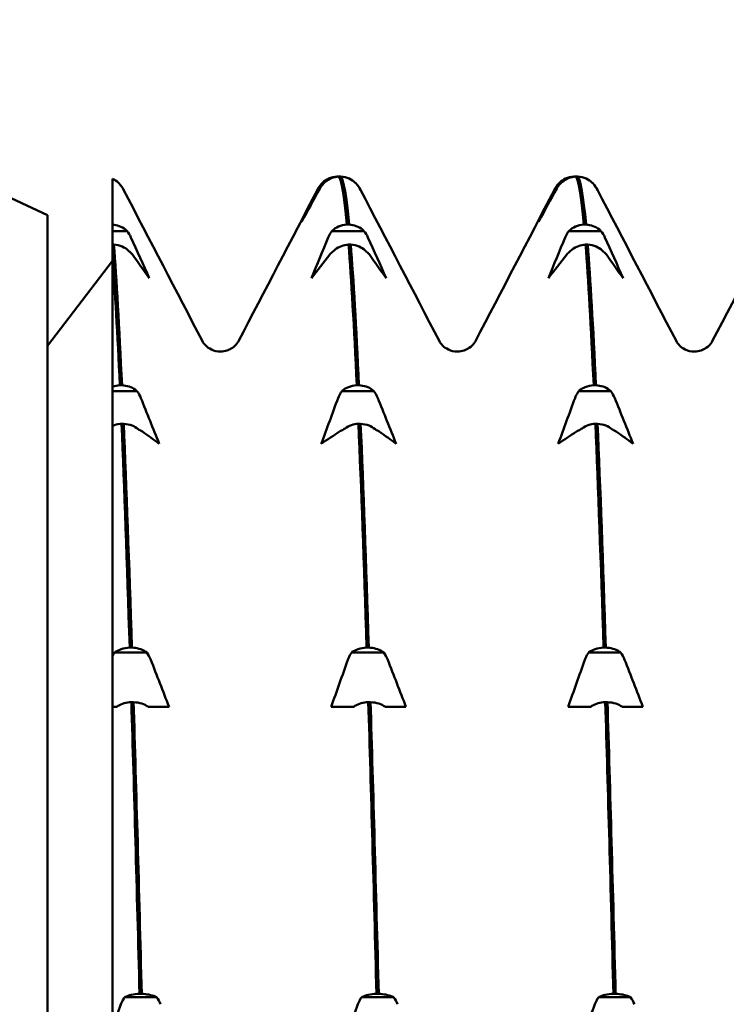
# Model space of a CAD drawing. Header units: millimetres. Extents: x 49 to 192, y 96 to 231.
# Tile 21 of 24: x 128 to 133, y 194 to 202. Entities that reach past the tile are written whole.
import ezdxf

# ---------------------------------------------------------------- set-up
doc = ezdxf.new("R2010")
doc.units = ezdxf.units.MM
doc.layers.add('Видимый контур (ГОСТ)', color=7, linetype='Continuous', lineweight=50)

msp = doc.modelspace()

# ---------------------------------------------------------------- linework, layer by layer
at = {"layer": 'Видимый контур (ГОСТ)'}
for p, q in [((127.9927, 200.4058), (124.7927, 201.9058)), ((130.2125, 200.7025), (130.2256, 200.7025)), ((130.2426, 200.7025), (130.2256, 200.7025)), ((132.0286, 200.7025), (132.0417, 200.7025)), ((132.0587, 200.7025), (132.0417, 200.7025)), ((128.4927, 200.3342), (128.4927, 200.6858)), ((130.1115, 200.6515), (130.0984, 200.6515)), ((131.9276, 200.6515), (131.9145, 200.6515)), ((127.9927, 174.9058), (127.9927, 200.4058)), ((128.4927, 200.2853), (128.4927, 200.3342)), ((130.2882, 200.3344), (130.3051, 200.3344)), ((132.1043, 200.3344), (132.1212, 200.3344)), ((128.4927, 200.1814), (128.4927, 200.2853)), ((128.6031, 200.2853), (128.4927, 200.2853)), ((130.4192, 200.2853), (130.1741, 200.2853)), ((132.2353, 200.2853), (131.9902, 200.2853)), ((128.5021, 200.1814), (128.4927, 200.1814)), ((128.4927, 200.0811), (128.4927, 200.1814)), ((130.3182, 200.1814), (130.3013, 200.1814)), ((132.1343, 200.1814), (132.1174, 200.1814)), ((127.9927, 199.4058), (128.4927, 200.0558)), ((128.4927, 199.0922), (128.4927, 200.0811)), ((128.4927, 199.0583), (128.4927, 199.0922)), ((128.4927, 198.7915), (128.4927, 199.0583)), ((128.6788, 199.0583), (128.4927, 199.0583)), ((128.5477, 199.1024), (128.5647, 199.1024)), ((130.4949, 199.0583), (130.2497, 199.0583)), ((130.3638, 199.1024), (130.3808, 199.1024)), ((132.311, 199.0583), (132.0658, 199.0583)), ((132.1799, 199.1024), (132.1969, 199.1024)), ((128.5778, 198.8067), (128.5608, 198.8067)), ((130.3939, 198.8067), (130.3769, 198.8067)), ((132.21, 198.8067), (132.193, 198.8067)), ((128.4927, 197.0263), (128.4927, 198.7915)), ((128.6234, 197.0903), (128.6404, 197.0903)), ((130.4395, 197.0903), (130.4565, 197.0903)), ((132.2556, 197.0903), (132.2726, 197.0903)), ((128.4927, 196.6361), (128.4927, 197.0263)), ((128.7544, 197.0543), (128.5093, 197.0543)), ((130.5705, 197.0543), (130.3254, 197.0543)), ((132.3866, 197.0543), (132.1415, 197.0543)), ((128.4927, 196.614), (128.4927, 196.6361)), ((128.5225, 196.6361), (128.4927, 196.6361)), ((128.4927, 194.1838), (128.4927, 196.614)), ((128.6535, 196.6721), (128.6365, 196.6721)), ((128.7963, 196.6361), (128.7676, 196.6361)), ((128.9251, 196.6361), (128.7963, 196.6361)), ((130.3082, 196.6361), (130.1679, 196.6361)), ((130.3386, 196.6361), (130.3082, 196.6361)), ((130.4696, 196.6721), (130.4526, 196.6721)), ((130.6124, 196.6361), (130.5837, 196.6361)), ((130.7412, 196.6361), (130.6124, 196.6361)), ((132.1243, 196.6361), (131.984, 196.6361)), ((132.1547, 196.6361), (132.1243, 196.6361)), ((132.2857, 196.6721), (132.2687, 196.6721)), ((132.4285, 196.6361), (132.3998, 196.6361)), ((132.5573, 196.6361), (132.4285, 196.6361)), ((128.6991, 194.4352), (128.7161, 194.4352)), ((130.5152, 194.4352), (130.5322, 194.4352)), ((132.3313, 194.4352), (132.3483, 194.4352)), ((128.8301, 194.4098), (128.585, 194.4098)), ((130.6462, 194.4098), (130.4011, 194.4098)), ((132.4623, 194.4098), (132.2172, 194.4098))]:
    msp.add_line(p, q, dxfattribs=at)
for points, knots in [([(130.0984, 200.6515), (130.0997, 200.6529), (130.101, 200.6542), (130.1159, 200.6684), (130.1314, 200.679), (130.1686, 200.6962), (130.1903, 200.7015), (130.2125, 200.7025)], [-0.01282665, -0.01282665, -0.01282665, -0.01282665, -0.01227145, -0.01227145, -0.00665799, -0.00665799, 0, 0, 0, 0]), ([(130.2256, 200.7025), (130.2069, 200.7016), (130.1885, 200.6977), (130.1537, 200.6841), (130.1375, 200.6744), (130.1191, 200.6589), (130.1152, 200.6553), (130.1115, 200.6515)], [-0.01787911, -0.01787911, -0.01787911, -0.01787911, -0.01226751, -0.01226751, -0.00665623, -0.00665623, -0.00506216, -0.00506216, -0.00506216, -0.00506216]), ([(130.3567, 200.6515), (130.3554, 200.6529), (130.3541, 200.6542), (130.3392, 200.6684), (130.3236, 200.679), (130.2865, 200.6962), (130.2647, 200.7015), (130.2426, 200.7025)], [-0.01282665, -0.01282665, -0.01282665, -0.01282665, -0.01227145, -0.01227145, -0.00665799, -0.00665799, 0, 0, 0, 0]), ([(131.9145, 200.6515), (131.9158, 200.6529), (131.9171, 200.6542), (131.932, 200.6684), (131.9475, 200.679), (131.9847, 200.6962), (132.0064, 200.7015), (132.0286, 200.7025)], [-0.01282665, -0.01282665, -0.01282665, -0.01282665, -0.01227145, -0.01227145, -0.00665799, -0.00665799, 0, 0, 0, 0]), ([(132.0417, 200.7025), (132.023, 200.7016), (132.0046, 200.6977), (131.9698, 200.6841), (131.9536, 200.6744), (131.9352, 200.6589), (131.9313, 200.6553), (131.9276, 200.6515)], [-0.01787911, -0.01787911, -0.01787911, -0.01787911, -0.01226751, -0.01226751, -0.00665623, -0.00665623, -0.00506216, -0.00506216, -0.00506216, -0.00506216]), ([(132.1728, 200.6515), (132.1715, 200.6529), (132.1702, 200.6542), (132.1553, 200.6684), (132.1397, 200.679), (132.1026, 200.6962), (132.0808, 200.7015), (132.0587, 200.7025)], [-0.01282665, -0.01282665, -0.01282665, -0.01282665, -0.01227145, -0.01227145, -0.00665799, -0.00665799, 0, 0, 0, 0]), ([(128.5406, 200.6515), (128.5393, 200.6529), (128.538, 200.6542), (128.5237, 200.6678), (128.5089, 200.678), (128.4927, 200.6858)], [-0.012826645, -0.012826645, -0.012826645, -0.012826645, -0.012271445, -0.012271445, -0.006900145, -0.006900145, -0.006900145, -0.006900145]), ([(130.0697, 200.6117), (130.0753, 200.6227), (130.0824, 200.6334), (130.0933, 200.6462), (130.0958, 200.6489), (130.0984, 200.6515)], [-0.020105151, -0.020105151, -0.020105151, -0.020105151, -0.01516841, -0.01516841, -0.013799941, -0.013799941, -0.013799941, -0.013799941]), ([(131.8858, 200.6117), (131.8914, 200.6227), (131.8985, 200.6334), (131.9094, 200.6462), (131.9119, 200.6489), (131.9145, 200.6515)], [-0.020105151, -0.020105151, -0.020105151, -0.020105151, -0.01516841, -0.01516841, -0.013799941, -0.013799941, -0.013799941, -0.013799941]), ([(128.4927, 200.3342), (128.5102, 200.3331), (128.5273, 200.3294), (128.561, 200.3167), (128.5772, 200.3074), (128.5955, 200.2924), (128.5994, 200.2889), (128.6031, 200.2853)], [-0.01750889, -0.01750889, -0.01750889, -0.01750889, -0.01226751, -0.01226751, -0.00665623, -0.00665623, -0.00506216, -0.00506216, -0.00506216, -0.00506216]), ([(130.1741, 200.2853), (130.1754, 200.2865), (130.1767, 200.2878), (130.1915, 200.3015), (130.2071, 200.3117), (130.2442, 200.3284), (130.266, 200.3335), (130.2882, 200.3344)], [-0.01282665, -0.01282665, -0.01282665, -0.01282665, -0.01227145, -0.01227145, -0.00665799, -0.00665799, 0, 0, 0, 0]), ([(130.3051, 200.3344), (130.3238, 200.3336), (130.3423, 200.3299), (130.3771, 200.3167), (130.3933, 200.3074), (130.4116, 200.2924), (130.4155, 200.2889), (130.4192, 200.2853)], [-0.01787911, -0.01787911, -0.01787911, -0.01787911, -0.01226751, -0.01226751, -0.00665623, -0.00665623, -0.00506216, -0.00506216, -0.00506216, -0.00506216]), ([(131.9902, 200.2853), (131.9915, 200.2865), (131.9928, 200.2878), (132.0076, 200.3015), (132.0232, 200.3117), (132.0603, 200.3284), (132.0821, 200.3335), (132.1043, 200.3344)], [-0.01282665, -0.01282665, -0.01282665, -0.01282665, -0.01227145, -0.01227145, -0.00665799, -0.00665799, 0, 0, 0, 0]), ([(132.1212, 200.3344), (132.1399, 200.3336), (132.1584, 200.3299), (132.1932, 200.3167), (132.2094, 200.3074), (132.2277, 200.2924), (132.2316, 200.2889), (132.2353, 200.2853)], [-0.01787911, -0.01787911, -0.01787911, -0.01787911, -0.01226751, -0.01226751, -0.00665623, -0.00665623, -0.00506216, -0.00506216, -0.00506216, -0.00506216]), ([(130.1454, 200.2365), (130.151, 200.2499), (130.158, 200.263), (130.169, 200.2787), (130.1714, 200.282), (130.1741, 200.2853)], [-0.020105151, -0.020105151, -0.020105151, -0.020105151, -0.01516841, -0.01516841, -0.013799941, -0.013799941, -0.013799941, -0.013799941]), ([(131.9615, 200.2365), (131.9671, 200.2499), (131.9741, 200.263), (131.9851, 200.2787), (131.9875, 200.282), (131.9902, 200.2853)], [-0.020105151, -0.020105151, -0.020105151, -0.020105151, -0.01516841, -0.01516841, -0.013799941, -0.013799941, -0.013799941, -0.013799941]), ([(128.6163, 200.1322), (128.615, 200.1335), (128.6136, 200.1347), (128.5988, 200.1484), (128.5832, 200.1587), (128.5461, 200.1753), (128.5243, 200.1804), (128.5021, 200.1814)], [-0.01282665, -0.01282665, -0.01282665, -0.01282665, -0.01227145, -0.01227145, -0.00665799, -0.00665799, 0, 0, 0, 0]), ([(130.3013, 200.1814), (130.2826, 200.1806), (130.2642, 200.1768), (130.2293, 200.1636), (130.2131, 200.1543), (130.1948, 200.1393), (130.1909, 200.1358), (130.1872, 200.1322)], [-0.01787911, -0.01787911, -0.01787911, -0.01787911, -0.01226751, -0.01226751, -0.00665623, -0.00665623, -0.00506216, -0.00506216, -0.00506216, -0.00506216]), ([(130.4324, 200.1322), (130.4311, 200.1335), (130.4297, 200.1347), (130.4149, 200.1484), (130.3993, 200.1587), (130.3622, 200.1753), (130.3404, 200.1804), (130.3182, 200.1814)], [-0.01282665, -0.01282665, -0.01282665, -0.01282665, -0.01227145, -0.01227145, -0.00665799, -0.00665799, 0, 0, 0, 0]), ([(132.1174, 200.1814), (132.0987, 200.1806), (132.0803, 200.1768), (132.0454, 200.1636), (132.0292, 200.1543), (132.0109, 200.1393), (132.007, 200.1358), (132.0033, 200.1322)], [-0.01787911, -0.01787911, -0.01787911, -0.01787911, -0.01226751, -0.01226751, -0.00665623, -0.00665623, -0.00506216, -0.00506216, -0.00506216, -0.00506216]), ([(132.2485, 200.1322), (132.2472, 200.1335), (132.2458, 200.1347), (132.231, 200.1484), (132.2154, 200.1587), (132.1783, 200.1753), (132.1565, 200.1804), (132.1343, 200.1814)], [-0.01282665, -0.01282665, -0.01282665, -0.01282665, -0.01227145, -0.01227145, -0.00665799, -0.00665799, 0, 0, 0, 0]), ([(128.6449, 200.104), (128.6393, 200.1118), (128.6323, 200.1193), (128.6214, 200.1284), (128.6189, 200.1303), (128.6163, 200.1322)], [-0.020105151, -0.020105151, -0.020105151, -0.020105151, -0.015168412, -0.015168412, -0.013799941, -0.013799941, -0.013799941, -0.013799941]), ([(130.461, 200.104), (130.4554, 200.1118), (130.4484, 200.1193), (130.4375, 200.1284), (130.435, 200.1303), (130.4324, 200.1322)], [-0.020105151, -0.020105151, -0.020105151, -0.020105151, -0.01516841, -0.01516841, -0.013799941, -0.013799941, -0.013799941, -0.013799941]), ([(132.2771, 200.104), (132.2715, 200.1118), (132.2645, 200.1193), (132.2536, 200.1284), (132.2511, 200.1303), (132.2485, 200.1322)], [-0.020105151, -0.020105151, -0.020105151, -0.020105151, -0.01516841, -0.01516841, -0.013799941, -0.013799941, -0.013799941, -0.013799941]), ([(129.1819, 199.4394), (129.1851, 199.4334), (129.1905, 199.4219), (129.2181, 199.3956), (129.2316, 199.385), (129.2694, 199.3672), (129.2943, 199.3607), (129.3195, 199.3607)], [0, 0, 0, 0, 0.02824653, 0.02824653, 0.04306105, 0.04306105, 0.05842711, 0.05842711, 0.05842711, 0.05842711]), ([(129.3195, 199.3607), (129.3553, 199.3607), (129.3894, 199.3743), (129.4288, 199.4011), (129.4392, 199.4132), (129.452, 199.43), (129.4551, 199.4357), (129.4571, 199.4394)], [0, 0, 0, 0, 0.02184572, 0.02184572, 0.04082686, 0.04082686, 0.05840191, 0.05840191, 0.05840191, 0.05840191]), ([(130.998, 199.4394), (131.0012, 199.4334), (131.0066, 199.4219), (131.0342, 199.3956), (131.0477, 199.385), (131.0855, 199.3672), (131.1104, 199.3607), (131.1356, 199.3607)], [0, 0, 0, 0, 0.02824653, 0.02824653, 0.04306105, 0.04306105, 0.05842711, 0.05842711, 0.05842711, 0.05842711]), ([(131.1356, 199.3607), (131.1714, 199.3607), (131.2055, 199.3743), (131.2449, 199.4011), (131.2553, 199.4132), (131.2681, 199.43), (131.2712, 199.4357), (131.2732, 199.4394)], [0, 0, 0, 0, 0.02184572, 0.02184572, 0.04082686, 0.04082686, 0.05840191, 0.05840191, 0.05840191, 0.05840191]), ([(132.8141, 199.4394), (132.8173, 199.4334), (132.8227, 199.4219), (132.8503, 199.3956), (132.8638, 199.385), (132.9016, 199.3672), (132.9265, 199.3607), (132.9517, 199.3607)], [0, 0, 0, 0, 0.02824653, 0.02824653, 0.04306105, 0.04306105, 0.05842711, 0.05842711, 0.05842711, 0.05842711]), ([(132.9517, 199.3607), (132.9875, 199.3607), (133.0216, 199.3743), (133.061, 199.4011), (133.0714, 199.4132), (133.0842, 199.43), (133.0873, 199.4357), (133.0893, 199.4394)], [0, 0, 0, 0, 0.02184572, 0.02184572, 0.04082686, 0.04082686, 0.05840191, 0.05840191, 0.05840191, 0.05840191]), ([(128.5647, 199.1024), (128.5834, 199.1017), (128.6018, 199.0983), (128.6367, 199.0865), (128.6528, 199.0781), (128.6712, 199.0647), (128.6751, 199.0616), (128.6788, 199.0583)], [-0.01787911, -0.01787911, -0.01787911, -0.01787911, -0.01226751, -0.01226751, -0.00665623, -0.00665623, -0.00506216, -0.00506216, -0.00506216, -0.00506216]), ([(130.2211, 199.0039), (130.2267, 199.0189), (130.2337, 199.0335), (130.2446, 199.051), (130.2471, 199.0547), (130.2497, 199.0583)], [-0.020105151, -0.020105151, -0.020105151, -0.020105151, -0.01516841, -0.01516841, -0.013799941, -0.013799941, -0.013799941, -0.013799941]), ([(130.2497, 199.0583), (130.251, 199.0594), (130.2523, 199.0606), (130.2672, 199.0729), (130.2828, 199.0821), (130.3199, 199.0969), (130.3417, 199.1015), (130.3638, 199.1024)], [-0.01282665, -0.01282665, -0.01282665, -0.01282665, -0.01227145, -0.01227145, -0.00665799, -0.00665799, 0, 0, 0, 0]), ([(130.3808, 199.1024), (130.3995, 199.1017), (130.4179, 199.0983), (130.4528, 199.0865), (130.4689, 199.0781), (130.4873, 199.0647), (130.4912, 199.0616), (130.4949, 199.0583)], [-0.01787911, -0.01787911, -0.01787911, -0.01787911, -0.01226751, -0.01226751, -0.00665623, -0.00665623, -0.00506216, -0.00506216, -0.00506216, -0.00506216]), ([(132.0372, 199.0039), (132.0428, 199.0189), (132.0498, 199.0335), (132.0607, 199.051), (132.0632, 199.0547), (132.0658, 199.0583)], [-0.020105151, -0.020105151, -0.020105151, -0.020105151, -0.01516841, -0.01516841, -0.013799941, -0.013799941, -0.013799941, -0.013799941]), ([(132.0658, 199.0583), (132.0671, 199.0594), (132.0684, 199.0606), (132.0833, 199.0729), (132.0989, 199.0821), (132.136, 199.0969), (132.1578, 199.1015), (132.1799, 199.1024)], [-0.01282665, -0.01282665, -0.01282665, -0.01282665, -0.01227145, -0.01227145, -0.00665799, -0.00665799, 0, 0, 0, 0]), ([(132.1969, 199.1024), (132.2156, 199.1017), (132.234, 199.0983), (132.2689, 199.0865), (132.285, 199.0781), (132.3034, 199.0647), (132.3073, 199.0616), (132.311, 199.0583)], [-0.01787911, -0.01787911, -0.01787911, -0.01787911, -0.01226751, -0.01226751, -0.00665623, -0.00665623, -0.00506216, -0.00506216, -0.00506216, -0.00506216]), ([(128.5608, 198.8067), (128.5422, 198.8059), (128.5237, 198.8026), (128.5017, 198.7951), (128.4972, 198.7934), (128.4927, 198.7915)], [-0.017879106, -0.017879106, -0.017879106, -0.017879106, -0.012267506, -0.012267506, -0.01078083, -0.01078083, -0.01078083, -0.01078083]), ([(128.6919, 198.7626), (128.6906, 198.7637), (128.6893, 198.7648), (128.6744, 198.7771), (128.6589, 198.7863), (128.6218, 198.8012), (128.6, 198.8058), (128.5778, 198.8067)], [-0.01282665, -0.01282665, -0.01282665, -0.01282665, -0.01227145, -0.01227145, -0.00665799, -0.00665799, 0, 0, 0, 0]), ([(130.3769, 198.8067), (130.3583, 198.8059), (130.3398, 198.8026), (130.305, 198.7908), (130.2888, 198.7824), (130.2705, 198.769), (130.2666, 198.7658), (130.2629, 198.7626)], [-0.01787911, -0.01787911, -0.01787911, -0.01787911, -0.01226751, -0.01226751, -0.00665623, -0.00665623, -0.00506216, -0.00506216, -0.00506216, -0.00506216]), ([(130.508, 198.7626), (130.5067, 198.7637), (130.5054, 198.7648), (130.4905, 198.7771), (130.475, 198.7863), (130.4379, 198.8012), (130.4161, 198.8058), (130.3939, 198.8067)], [-0.01282665, -0.01282665, -0.01282665, -0.01282665, -0.01227145, -0.01227145, -0.00665799, -0.00665799, 0, 0, 0, 0]), ([(132.193, 198.8067), (132.1744, 198.8059), (132.1559, 198.8026), (132.1211, 198.7908), (132.1049, 198.7824), (132.0866, 198.769), (132.0827, 198.7658), (132.079, 198.7626)], [-0.01787911, -0.01787911, -0.01787911, -0.01787911, -0.01226751, -0.01226751, -0.00665623, -0.00665623, -0.00506216, -0.00506216, -0.00506216, -0.00506216]), ([(132.3241, 198.7626), (132.3228, 198.7637), (132.3215, 198.7648), (132.3066, 198.7771), (132.2911, 198.7863), (132.254, 198.8012), (132.2322, 198.8058), (132.21, 198.8067)], [-0.01282665, -0.01282665, -0.01282665, -0.01282665, -0.01227145, -0.01227145, -0.00665799, -0.00665799, 0, 0, 0, 0]), ([(128.7206, 198.748), (128.715, 198.752), (128.708, 198.7559), (128.697, 198.7606), (128.6945, 198.7616), (128.6919, 198.7626)], [-0.020105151, -0.020105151, -0.020105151, -0.020105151, -0.015168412, -0.015168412, -0.013799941, -0.013799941, -0.013799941, -0.013799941]), ([(130.5367, 198.748), (130.5311, 198.752), (130.5241, 198.7559), (130.5131, 198.7606), (130.5106, 198.7616), (130.508, 198.7626)], [-0.020105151, -0.020105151, -0.020105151, -0.020105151, -0.01516841, -0.01516841, -0.013799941, -0.013799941, -0.013799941, -0.013799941]), ([(132.3528, 198.748), (132.3472, 198.752), (132.3402, 198.7559), (132.3292, 198.7606), (132.3267, 198.7616), (132.3241, 198.7626)], [-0.020105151, -0.020105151, -0.020105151, -0.020105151, -0.01516841, -0.01516841, -0.013799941, -0.013799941, -0.013799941, -0.013799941]), ([(128.5093, 197.0543), (128.5106, 197.0552), (128.5119, 197.0561), (128.5268, 197.0662), (128.5424, 197.0737), (128.5795, 197.0858), (128.6012, 197.0896), (128.6234, 197.0903)], [-0.01282665, -0.01282665, -0.01282665, -0.01282665, -0.01227145, -0.01227145, -0.00665799, -0.00665799, 0, 0, 0, 0]), ([(128.6404, 197.0903), (128.6591, 197.0897), (128.6775, 197.0869), (128.7123, 197.0773), (128.7285, 197.0705), (128.7468, 197.0595), (128.7507, 197.057), (128.7544, 197.0543)], [-0.01787911, -0.01787911, -0.01787911, -0.01787911, -0.01226751, -0.01226751, -0.00665623, -0.00665623, -0.00506216, -0.00506216, -0.00506216, -0.00506216]), ([(130.3254, 197.0543), (130.3267, 197.0552), (130.328, 197.0561), (130.3429, 197.0662), (130.3585, 197.0737), (130.3956, 197.0858), (130.4173, 197.0896), (130.4395, 197.0903)], [-0.01282665, -0.01282665, -0.01282665, -0.01282665, -0.01227145, -0.01227145, -0.00665799, -0.00665799, 0, 0, 0, 0]), ([(130.4565, 197.0903), (130.4752, 197.0897), (130.4936, 197.0869), (130.5284, 197.0773), (130.5446, 197.0705), (130.5629, 197.0595), (130.5668, 197.057), (130.5705, 197.0543)], [-0.01787911, -0.01787911, -0.01787911, -0.01787911, -0.01226751, -0.01226751, -0.00665623, -0.00665623, -0.00506216, -0.00506216, -0.00506216, -0.00506216]), ([(132.1415, 197.0543), (132.1428, 197.0552), (132.1441, 197.0561), (132.159, 197.0662), (132.1746, 197.0737), (132.2117, 197.0858), (132.2334, 197.0896), (132.2556, 197.0903)], [-0.01282665, -0.01282665, -0.01282665, -0.01282665, -0.01227145, -0.01227145, -0.00665799, -0.00665799, 0, 0, 0, 0]), ([(132.2726, 197.0903), (132.2913, 197.0897), (132.3097, 197.0869), (132.3445, 197.0773), (132.3607, 197.0705), (132.379, 197.0595), (132.3829, 197.057), (132.3866, 197.0543)], [-0.01787911, -0.01787911, -0.01787911, -0.01787911, -0.01226751, -0.01226751, -0.00665623, -0.00665623, -0.00506216, -0.00506216, -0.00506216, -0.00506216]), ([(128.4927, 197.0263), (128.4956, 197.0319), (128.4986, 197.0374), (128.5042, 197.0467), (128.5067, 197.0505), (128.5093, 197.0543)], [-0.017041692, -0.017041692, -0.017041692, -0.017041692, -0.015168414, -0.015168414, -0.013799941, -0.013799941, -0.013799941, -0.013799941]), ([(130.2967, 196.998), (130.3023, 197.0135), (130.3094, 197.0286), (130.3203, 197.0467), (130.3228, 197.0505), (130.3254, 197.0543)], [-0.020105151, -0.020105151, -0.020105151, -0.020105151, -0.01516841, -0.01516841, -0.013799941, -0.013799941, -0.013799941, -0.013799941]), ([(132.1128, 196.998), (132.1184, 197.0135), (132.1255, 197.0286), (132.1364, 197.0467), (132.1389, 197.0505), (132.1415, 197.0543)], [-0.020105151, -0.020105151, -0.020105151, -0.020105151, -0.01516841, -0.01516841, -0.013799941, -0.013799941, -0.013799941, -0.013799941]), ([(128.6365, 196.6721), (128.6178, 196.6715), (128.5994, 196.6687), (128.5646, 196.6591), (128.5484, 196.6523), (128.53, 196.6413), (128.5262, 196.6387), (128.5225, 196.6361)], [-0.01787911, -0.01787911, -0.01787911, -0.01787911, -0.01226751, -0.01226751, -0.00665623, -0.00665623, -0.00506216, -0.00506216, -0.00506216, -0.00506216]), ([(128.7676, 196.6361), (128.7663, 196.637), (128.765, 196.6379), (128.7501, 196.648), (128.7345, 196.6555), (128.6974, 196.6676), (128.6757, 196.6714), (128.6535, 196.6721)], [-0.01282665, -0.01282665, -0.01282665, -0.01282665, -0.01227145, -0.01227145, -0.00665799, -0.00665799, 0, 0, 0, 0]), ([(130.4526, 196.6721), (130.4339, 196.6715), (130.4155, 196.6687), (130.3807, 196.6591), (130.3645, 196.6523), (130.3461, 196.6413), (130.3423, 196.6387), (130.3386, 196.6361)], [-0.01787911, -0.01787911, -0.01787911, -0.01787911, -0.01226751, -0.01226751, -0.00665623, -0.00665623, -0.00506216, -0.00506216, -0.00506216, -0.00506216]), ([(130.5837, 196.6361), (130.5824, 196.637), (130.5811, 196.6379), (130.5662, 196.648), (130.5506, 196.6555), (130.5135, 196.6676), (130.4918, 196.6714), (130.4696, 196.6721)], [-0.01282665, -0.01282665, -0.01282665, -0.01282665, -0.01227145, -0.01227145, -0.00665799, -0.00665799, 0, 0, 0, 0]), ([(132.2687, 196.6721), (132.25, 196.6715), (132.2316, 196.6687), (132.1968, 196.6591), (132.1806, 196.6523), (132.1622, 196.6413), (132.1584, 196.6387), (132.1547, 196.6361)], [-0.01787911, -0.01787911, -0.01787911, -0.01787911, -0.01226751, -0.01226751, -0.00665623, -0.00665623, -0.00506216, -0.00506216, -0.00506216, -0.00506216]), ([(132.3998, 196.6361), (132.3985, 196.637), (132.3972, 196.6379), (132.3823, 196.648), (132.3667, 196.6555), (132.3296, 196.6676), (132.3079, 196.6714), (132.2857, 196.6721)], [-0.01282665, -0.01282665, -0.01282665, -0.01282665, -0.01227145, -0.01227145, -0.00665799, -0.00665799, 0, 0, 0, 0]), ([(128.585, 194.4098), (128.5863, 194.4104), (128.5876, 194.4111), (128.6025, 194.4182), (128.618, 194.4235), (128.6551, 194.4321), (128.6769, 194.4347), (128.6991, 194.4352)], [-0.01282665, -0.01282665, -0.01282665, -0.01282665, -0.01227145, -0.01227145, -0.00665799, -0.00665799, 0, 0, 0, 0]), ([(128.7161, 194.4352), (128.7347, 194.4348), (128.7532, 194.4329), (128.788, 194.4261), (128.8042, 194.4212), (128.8225, 194.4135), (128.8264, 194.4117), (128.8301, 194.4098)], [-0.01787911, -0.01787911, -0.01787911, -0.01787911, -0.01226751, -0.01226751, -0.00665623, -0.00665623, -0.00506216, -0.00506216, -0.00506216, -0.00506216]), ([(130.4011, 194.4098), (130.4024, 194.4104), (130.4037, 194.4111), (130.4186, 194.4182), (130.4341, 194.4235), (130.4712, 194.4321), (130.493, 194.4347), (130.5152, 194.4352)], [-0.01282665, -0.01282665, -0.01282665, -0.01282665, -0.01227145, -0.01227145, -0.00665799, -0.00665799, 0, 0, 0, 0]), ([(130.5322, 194.4352), (130.5508, 194.4348), (130.5693, 194.4329), (130.6041, 194.4261), (130.6203, 194.4212), (130.6386, 194.4135), (130.6425, 194.4117), (130.6462, 194.4098)], [-0.01787911, -0.01787911, -0.01787911, -0.01787911, -0.01226751, -0.01226751, -0.00665623, -0.00665623, -0.00506216, -0.00506216, -0.00506216, -0.00506216]), ([(132.2172, 194.4098), (132.2185, 194.4104), (132.2198, 194.4111), (132.2347, 194.4182), (132.2502, 194.4235), (132.2873, 194.4321), (132.3091, 194.4347), (132.3313, 194.4352)], [-0.01282665, -0.01282665, -0.01282665, -0.01282665, -0.01227145, -0.01227145, -0.00665799, -0.00665799, 0, 0, 0, 0]), ([(132.3483, 194.4352), (132.3669, 194.4348), (132.3854, 194.4329), (132.4202, 194.4261), (132.4364, 194.4212), (132.4547, 194.4135), (132.4586, 194.4117), (132.4623, 194.4098)], [-0.01787911, -0.01787911, -0.01787911, -0.01787911, -0.01226751, -0.01226751, -0.00665623, -0.00665623, -0.00506216, -0.00506216, -0.00506216, -0.00506216]), ([(128.5563, 194.3554), (128.5619, 194.3704), (128.5689, 194.385), (128.5799, 194.4024), (128.5824, 194.4061), (128.585, 194.4098)], [-0.020105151, -0.020105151, -0.020105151, -0.020105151, -0.015168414, -0.015168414, -0.013799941, -0.013799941, -0.013799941, -0.013799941]), ([(130.3724, 194.3554), (130.378, 194.3704), (130.385, 194.385), (130.396, 194.4024), (130.3985, 194.4061), (130.4011, 194.4098)], [-0.020105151, -0.020105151, -0.020105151, -0.020105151, -0.01516841, -0.01516841, -0.013799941, -0.013799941, -0.013799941, -0.013799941]), ([(132.1885, 194.3554), (132.1941, 194.3704), (132.2011, 194.385), (132.2121, 194.4024), (132.2146, 194.4061), (132.2172, 194.4098)], [-0.020105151, -0.020105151, -0.020105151, -0.020105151, -0.01516841, -0.01516841, -0.013799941, -0.013799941, -0.013799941, -0.013799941])]:
    msp.add_open_spline(points, degree=3, knots=knots, dxfattribs=at)
for points in [[(130.2256, 200.7025), (130.2465, 200.6811), (130.2673, 200.5575), (130.2882, 200.3344)], [(130.3051, 200.3344), (130.2843, 200.5575), (130.2634, 200.6811), (130.2426, 200.7025)], [(132.0417, 200.7025), (132.0626, 200.6811), (132.0834, 200.5575), (132.1043, 200.3344)], [(132.1212, 200.3344), (132.1004, 200.5575), (132.0795, 200.6811), (132.0587, 200.7025)], [(128.5408, 200.6513), (128.5407, 200.6514), (128.5407, 200.6515), (128.5406, 200.6515)], [(128.5408, 200.6513), (128.5597, 200.632), (128.5689, 200.6159), (128.5759, 200.6023)], [(130.0631, 200.6023), (130.0701, 200.6159), (130.0793, 200.632), (130.0982, 200.6513)], [(130.1115, 200.6515), (130.0995, 200.6398), (130.0893, 200.6264), (130.0811, 200.6117)], [(130.3569, 200.6513), (130.3568, 200.6514), (130.3568, 200.6515), (130.3567, 200.6515)], [(130.3569, 200.6513), (130.3758, 200.632), (130.385, 200.6159), (130.392, 200.6023)], [(131.8792, 200.6023), (131.8862, 200.6159), (131.8954, 200.632), (131.9143, 200.6513)], [(131.9276, 200.6515), (131.9156, 200.6398), (131.9054, 200.6264), (131.8972, 200.6117)], [(132.173, 200.6513), (132.1729, 200.6514), (132.1729, 200.6515), (132.1728, 200.6515)], [(132.173, 200.6513), (132.1919, 200.632), (132.2011, 200.6159), (132.2081, 200.6023)], [(128.5759, 200.6023), (128.7779, 200.2147), (128.9799, 199.8271), (129.1819, 199.4394)], [(129.4571, 199.4394), (129.6591, 199.8271), (129.8611, 200.2147), (130.0631, 200.6023)], [(130.0811, 200.6117), (130.0341, 200.5266), (129.9873, 200.4412), (129.9409, 200.3558)], [(129.9409, 200.3558), (129.9834, 200.4412), (130.0264, 200.5266), (130.0697, 200.6117)], [(130.392, 200.6023), (130.594, 200.2147), (130.796, 199.8271), (130.998, 199.4394)], [(131.2732, 199.4394), (131.4752, 199.8271), (131.6772, 200.2147), (131.8792, 200.6023)], [(131.8972, 200.6117), (131.8502, 200.5266), (131.8034, 200.4412), (131.757, 200.3558)], [(131.757, 200.3558), (131.7995, 200.4412), (131.8425, 200.5266), (131.8858, 200.6117)], [(132.2081, 200.6023), (132.4101, 200.2147), (132.6121, 199.8271), (132.8141, 199.4394)], [(133.0893, 199.4394), (133.2913, 199.8271), (133.4933, 200.2147), (133.6953, 200.6023)], [(128.6031, 200.2853), (128.6151, 200.2709), (128.6254, 200.2545), (128.6335, 200.2365)], [(130.4192, 200.2853), (130.4312, 200.2709), (130.4415, 200.2545), (130.4496, 200.2365)], [(132.2353, 200.2853), (132.2473, 200.2709), (132.2576, 200.2545), (132.2657, 200.2365)], [(128.5647, 199.1024), (128.5439, 199.5546), (128.523, 199.9171), (128.5021, 200.1814)], [(128.6335, 200.2365), (128.6806, 200.1322), (128.7273, 200.0277), (128.7737, 199.9231)], [(130.0166, 199.9231), (130.0591, 200.0277), (130.1021, 200.1322), (130.1454, 200.2365)], [(130.3013, 200.1814), (130.3221, 199.9171), (130.343, 199.5546), (130.3638, 199.1024)], [(130.3808, 199.1024), (130.36, 199.5546), (130.3391, 199.9171), (130.3182, 200.1814)], [(130.4496, 200.2365), (130.4967, 200.1322), (130.5434, 200.0277), (130.5898, 199.9231)], [(131.8327, 199.9231), (131.8752, 200.0277), (131.9182, 200.1322), (131.9615, 200.2365)], [(132.1174, 200.1814), (132.1382, 199.9171), (132.1591, 199.5546), (132.1799, 199.1024)], [(132.1969, 199.1024), (132.1761, 199.5546), (132.1552, 199.9171), (132.1343, 200.1814)], [(132.2657, 200.2365), (132.3128, 200.1322), (132.3595, 200.0277), (132.4059, 199.9231)], [(128.7737, 199.9231), (128.7312, 199.9835), (128.6882, 200.0438), (128.6449, 200.104)], [(130.1568, 200.104), (130.1098, 200.0438), (130.063, 199.9835), (130.0166, 199.9231)], [(130.1872, 200.1322), (130.1752, 200.1239), (130.165, 200.1144), (130.1568, 200.104)], [(130.5898, 199.9231), (130.5473, 199.9835), (130.5043, 200.0438), (130.461, 200.104)], [(131.9729, 200.104), (131.9259, 200.0438), (131.8791, 199.9835), (131.8327, 199.9231)], [(132.0033, 200.1322), (131.9913, 200.1239), (131.9811, 200.1144), (131.9729, 200.104)], [(132.4059, 199.9231), (132.3634, 199.9835), (132.3204, 200.0438), (132.2771, 200.104)], [(128.4927, 200.0811), (128.5111, 199.8281), (128.5294, 199.4999), (128.5477, 199.1024)], [(128.4927, 199.0922), (128.5103, 199.0982), (128.5289, 199.1017), (128.5477, 199.1024)], [(128.6788, 199.0583), (128.6908, 199.0423), (128.701, 199.024), (128.7092, 199.0039)], [(130.4949, 199.0583), (130.5069, 199.0423), (130.5171, 199.024), (130.5253, 199.0039)], [(132.311, 199.0583), (132.323, 199.0423), (132.3332, 199.024), (132.3414, 199.0039)], [(128.7092, 199.0039), (128.7562, 198.8876), (128.803, 198.771), (128.8494, 198.6543)], [(130.0923, 198.6543), (130.1348, 198.771), (130.1777, 198.8876), (130.2211, 199.0039)], [(130.5253, 199.0039), (130.5723, 198.8876), (130.6191, 198.771), (130.6655, 198.6543)], [(131.9084, 198.6543), (131.9509, 198.771), (131.9938, 198.8876), (132.0372, 199.0039)], [(132.3414, 199.0039), (132.3884, 198.8876), (132.4352, 198.771), (132.4816, 198.6543)], [(128.5608, 198.8067), (128.5817, 198.3175), (128.6026, 197.7409), (128.6234, 197.0903)], [(128.6404, 197.0903), (128.6195, 197.7409), (128.5987, 198.3175), (128.5778, 198.8067)], [(130.3769, 198.8067), (130.3978, 198.3175), (130.4187, 197.7409), (130.4395, 197.0903)], [(130.4565, 197.0903), (130.4356, 197.7409), (130.4148, 198.3175), (130.3939, 198.8067)], [(132.193, 198.8067), (132.2139, 198.3175), (132.2348, 197.7409), (132.2556, 197.0903)], [(132.2726, 197.0903), (132.2517, 197.7409), (132.2309, 198.3175), (132.21, 198.8067)], [(128.8494, 198.6543), (128.8069, 198.6856), (128.7639, 198.7168), (128.7206, 198.748)], [(130.2325, 198.748), (130.1854, 198.7168), (130.1387, 198.6856), (130.0923, 198.6543)], [(130.2629, 198.7626), (130.2509, 198.7583), (130.2406, 198.7534), (130.2325, 198.748)], [(130.6655, 198.6543), (130.623, 198.6856), (130.58, 198.7168), (130.5367, 198.748)], [(132.0486, 198.748), (132.0015, 198.7168), (131.9548, 198.6856), (131.9084, 198.6543)], [(132.079, 198.7626), (132.067, 198.7583), (132.0567, 198.7534), (132.0486, 198.748)], [(132.4816, 198.6543), (132.4391, 198.6856), (132.3961, 198.7168), (132.3528, 198.748)], [(128.7544, 197.0543), (128.7665, 197.0377), (128.7767, 197.0188), (128.7848, 196.998)], [(128.7848, 196.998), (128.8319, 196.8775), (128.8787, 196.7569), (128.9251, 196.6361)], [(130.1679, 196.6361), (130.2105, 196.7569), (130.2534, 196.8775), (130.2967, 196.998)], [(130.5705, 197.0543), (130.5826, 197.0377), (130.5928, 197.0188), (130.6009, 196.998)], [(130.6009, 196.998), (130.648, 196.8775), (130.6948, 196.7569), (130.7412, 196.6361)], [(131.984, 196.6361), (132.0266, 196.7569), (132.0695, 196.8775), (132.1128, 196.998)], [(132.3866, 197.0543), (132.3987, 197.0377), (132.4089, 197.0188), (132.417, 196.998)], [(132.417, 196.998), (132.4641, 196.8775), (132.5109, 196.7569), (132.5573, 196.6361)], [(128.6365, 196.6721), (128.6574, 195.9913), (128.6782, 195.2399), (128.6991, 194.4352)], [(128.7161, 194.4352), (128.6952, 195.2399), (128.6743, 195.9913), (128.6535, 196.6721)], [(130.4526, 196.6721), (130.4735, 195.9913), (130.4943, 195.2399), (130.5152, 194.4352)], [(130.5322, 194.4352), (130.5113, 195.2399), (130.4904, 195.9913), (130.4696, 196.6721)], [(132.2687, 196.6721), (132.2896, 195.9913), (132.3104, 195.2399), (132.3313, 194.4352)], [(132.3483, 194.4352), (132.3274, 195.2399), (132.3065, 195.9913), (132.2857, 196.6721)], [(128.4927, 194.1838), (128.5138, 194.2411), (128.535, 194.2982), (128.5563, 194.3554)], [(128.8301, 194.4098), (128.8421, 194.3938), (128.8524, 194.3755), (128.8605, 194.3554)], [(130.2436, 194.0058), (130.2861, 194.1225), (130.3291, 194.2391), (130.3724, 194.3554)], [(130.6462, 194.4098), (130.6582, 194.3938), (130.6685, 194.3755), (130.6766, 194.3554)], [(132.0597, 194.0058), (132.1022, 194.1225), (132.1452, 194.2391), (132.1885, 194.3554)], [(132.4623, 194.4098), (132.4743, 194.3938), (132.4846, 194.3755), (132.4927, 194.3554)]]:
    msp.add_open_spline(points, degree=3, dxfattribs=at)

doc.saveas('drawing.dxf')
